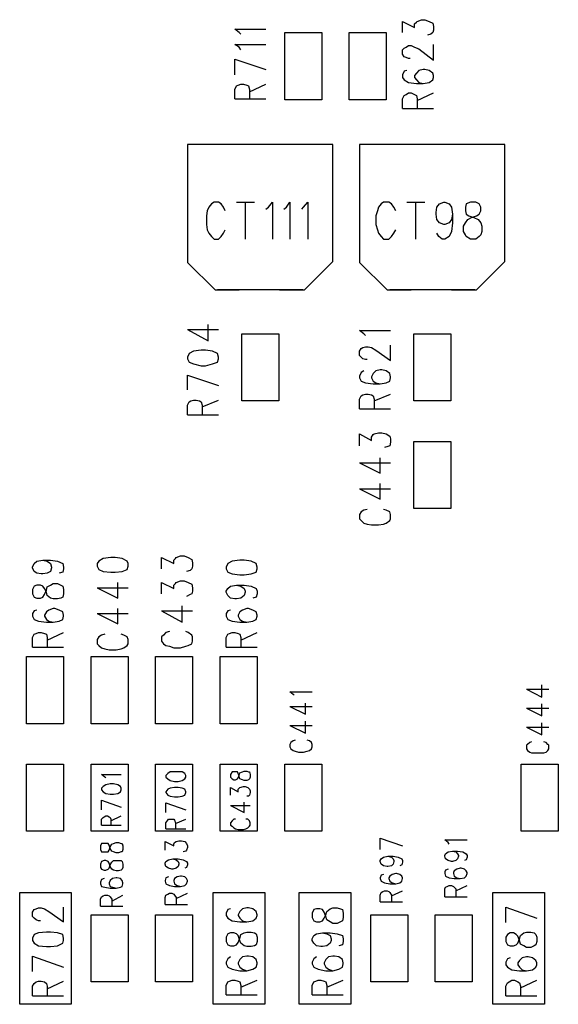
# Model space of a CAD drawing. Extents: x 11.9 to 28.1, y 10.8 to 21.2.
# Tile 33 of 44: x 18.967 to 19.593, y 17.705 to 18.849. Entities that reach past the tile are written whole.
import ezdxf

# ---------------------------------------------------------------- set-up
doc = ezdxf.new("R2010")
doc.units = 0
doc.header["$MEASUREMENT"] = 0
doc.layers.add('LAYNR1', color=2, linetype='Continuous')

msp = doc.modelspace()

# ---------------------------------------------------------------- linework, layer by layer
at = {"layer": 'LAYNR1'}
for points in [[(19.412, 18.834), (19.412, 18.847)], [(19.412, 18.847), (19.426, 18.84)], [(19.426, 18.844), (19.428, 18.846)], [(19.426, 18.84), (19.426, 18.844)], [(19.428, 18.846), (19.429, 18.847)], [(19.429, 18.847), (19.434, 18.849)], [(19.434, 18.849), (19.438, 18.849)], [(19.438, 18.849), (19.443, 18.847)], [(19.443, 18.847), (19.447, 18.845)], [(19.447, 18.845), (19.448, 18.841)], [(19.224, 18.832), (19.222, 18.834), (19.217, 18.838), (19.253, 18.838)], [(19.275, 18.756), (19.275, 18.834)], [(19.275, 18.834), (19.318, 18.834)], [(19.318, 18.834), (19.318, 18.756)], [(19.35, 18.756), (19.35, 18.834)], [(19.35, 18.834), (19.393, 18.834)], [(19.393, 18.834), (19.393, 18.756)], [(19.445, 18.832), (19.441, 18.831)], [(19.447, 18.834), (19.445, 18.832)], [(19.448, 18.837), (19.447, 18.834)], [(19.448, 18.841), (19.448, 18.837)], [(19.224, 18.814), (19.222, 18.817), (19.217, 18.82), (19.253, 18.82)], [(19.416, 18.817), (19.419, 18.819)], [(19.419, 18.819), (19.422, 18.819)], [(19.422, 18.819), (19.426, 18.817)], [(19.448, 18.802), (19.448, 18.82)], [(19.412, 18.814), (19.414, 18.816)], [(19.412, 18.809), (19.412, 18.814)], [(19.414, 18.806), (19.412, 18.809)], [(19.414, 18.816), (19.416, 18.817)], [(19.426, 18.817), (19.431, 18.815)], [(19.431, 18.815), (19.448, 18.802)], [(19.217, 18.803), (19.253, 18.791)], [(19.217, 18.785), (19.217, 18.803)], [(19.416, 18.805), (19.414, 18.806)], [(19.419, 18.804), (19.416, 18.805)], [(19.421, 18.804), (19.419, 18.804)], [(19.414, 18.789), (19.412, 18.785)], [(19.412, 18.785), (19.412, 18.782)], [(19.417, 18.79), (19.414, 18.789)], [(19.428, 18.787), (19.426, 18.784)], [(19.431, 18.79), (19.428, 18.787)], [(19.436, 18.791), (19.431, 18.79)], [(19.438, 18.791), (19.436, 18.791)], [(19.443, 18.79), (19.438, 18.791)], [(19.447, 18.787), (19.443, 18.79)], [(19.448, 18.784), (19.447, 18.787)], [(19.217, 18.757), (19.217, 18.768), (19.219, 18.772), (19.221, 18.773), (19.224, 18.774), (19.227, 18.774), (19.231, 18.773), (19.233, 18.772), (19.234, 18.768), (19.234, 18.757)], [(19.234, 18.765), (19.253, 18.774)], [(19.412, 18.782), (19.414, 18.779)], [(19.414, 18.779), (19.419, 18.776)], [(19.419, 18.776), (19.428, 18.775)], [(19.426, 18.784), (19.426, 18.782)], [(19.426, 18.782), (19.428, 18.779)], [(19.428, 18.779), (19.431, 18.776)], [(19.428, 18.775), (19.436, 18.775)], [(19.431, 18.776), (19.436, 18.775)], [(19.436, 18.775), (19.443, 18.776)], [(19.443, 18.776), (19.447, 18.779)], [(19.447, 18.779), (19.448, 18.782)], [(19.448, 18.782), (19.448, 18.784)], [(19.414, 18.761), (19.416, 18.762)], [(19.416, 18.762), (19.419, 18.764)], [(19.419, 18.764), (19.422, 18.764)], [(19.422, 18.764), (19.426, 18.762)], [(19.426, 18.762), (19.428, 18.761)], [(19.429, 18.755), (19.448, 18.764)], [(19.217, 18.757), (19.253, 18.757)], [(19.318, 18.756), (19.275, 18.756)], [(19.393, 18.756), (19.35, 18.756)], [(19.412, 18.757), (19.414, 18.761)], [(19.412, 18.746), (19.412, 18.757)], [(19.428, 18.761), (19.429, 18.757)], [(19.429, 18.757), (19.429, 18.746)], [(19.412, 18.746), (19.448, 18.746)], [(19.226, 18.704), (19.162, 18.704)], [(19.162, 18.704), (19.162, 18.567)], [(19.331, 18.704), (19.165, 18.704)], [(19.331, 18.704), (19.27, 18.704)], [(19.331, 18.568), (19.331, 18.704)], [(19.426, 18.704), (19.362, 18.704)], [(19.362, 18.704), (19.362, 18.567)], [(19.531, 18.704), (19.365, 18.704)], [(19.531, 18.704), (19.47, 18.704)], [(19.531, 18.568), (19.531, 18.704)], [(19.206, 18.627), (19.204, 18.631), (19.201, 18.635), (19.198, 18.637), (19.193, 18.637), (19.19, 18.635), (19.187, 18.631), (19.185, 18.627), (19.184, 18.621), (19.184, 18.611), (19.185, 18.605), (19.187, 18.601), (19.19, 18.597), (19.193, 18.594), (19.198, 18.594), (19.201, 18.597), (19.204, 18.601), (19.206, 18.605)], [(19.219, 18.637), (19.24, 18.637)], [(19.229, 18.637), (19.229, 18.594)], [(19.253, 18.629), (19.256, 18.631), (19.261, 18.637), (19.261, 18.594)], [(19.274, 18.629), (19.277, 18.631), (19.281, 18.637), (19.281, 18.594)], [(19.295, 18.629), (19.297, 18.631), (19.302, 18.637), (19.302, 18.594)], [(19.404, 18.627), (19.402, 18.631), (19.399, 18.635), (19.396, 18.637), (19.39, 18.637), (19.387, 18.635), (19.384, 18.631), (19.383, 18.627), (19.381, 18.621), (19.381, 18.611), (19.383, 18.605), (19.384, 18.601), (19.387, 18.597), (19.39, 18.594), (19.396, 18.594), (19.399, 18.597), (19.402, 18.601), (19.404, 18.605)], [(19.417, 18.637), (19.438, 18.637)], [(19.427, 18.637), (19.427, 18.594)], [(19.491, 18.637), (19.486, 18.635)], [(19.503, 18.631), (19.501, 18.635), (19.497, 18.637), (19.491, 18.637)], [(19.486, 18.597), (19.485, 18.599), (19.483, 18.603), (19.483, 18.609), (19.485, 18.613), (19.488, 18.617), (19.492, 18.619), (19.498, 18.621), (19.501, 18.623), (19.503, 18.627)], [(19.486, 18.635), (19.485, 18.631), (19.485, 18.627), (19.486, 18.623)], [(19.503, 18.627), (19.503, 18.631)], [(19.47, 18.613), (19.469, 18.603), (19.466, 18.597), (19.461, 18.594), (19.458, 18.594), (19.454, 18.597)], [(19.47, 18.623), (19.47, 18.613)], [(19.486, 18.623), (19.489, 18.621), (19.495, 18.619), (19.5, 18.617), (19.503, 18.613)], [(19.503, 18.613), (19.504, 18.609), (19.504, 18.603), (19.503, 18.599)], [(19.454, 18.597), (19.452, 18.601)], [(19.503, 18.599), (19.501, 18.597), (19.497, 18.594), (19.491, 18.594), (19.486, 18.597)], [(19.298, 18.535), (19.331, 18.568)], [(19.498, 18.535), (19.531, 18.568)], [(19.162, 18.567), (19.194, 18.535)], [(19.362, 18.567), (19.394, 18.535)], [(19.194, 18.535), (19.222, 18.535)], [(19.296, 18.535), (19.197, 18.535)], [(19.269, 18.535), (19.298, 18.535)], [(19.394, 18.535), (19.422, 18.535)], [(19.496, 18.535), (19.397, 18.535)], [(19.469, 18.535), (19.498, 18.535)], [(19.162, 18.489), (19.186, 18.476)], [(19.162, 18.489), (19.198, 18.489)], [(19.186, 18.476), (19.186, 18.495)], [(19.369, 18.482), (19.367, 18.484), (19.362, 18.488), (19.398, 18.488)], [(19.225, 18.406), (19.225, 18.484)], [(19.225, 18.484), (19.268, 18.484)], [(19.268, 18.484), (19.268, 18.406)], [(19.425, 18.406), (19.425, 18.484)], [(19.425, 18.484), (19.468, 18.484)], [(19.468, 18.484), (19.468, 18.406)], [(19.178, 18.465), (19.169, 18.464)], [(19.183, 18.465), (19.178, 18.465)], [(19.191, 18.464), (19.183, 18.465)], [(19.371, 18.454), (19.369, 18.454), (19.366, 18.455), (19.364, 18.457), (19.362, 18.459), (19.362, 18.464), (19.364, 18.467), (19.366, 18.468), (19.369, 18.469), (19.372, 18.469), (19.376, 18.468), (19.381, 18.465), (19.398, 18.453), (19.398, 18.471)], [(19.164, 18.461), (19.162, 18.457)], [(19.162, 18.457), (19.162, 18.455)], [(19.162, 18.455), (19.164, 18.451)], [(19.169, 18.464), (19.164, 18.461)], [(19.197, 18.461), (19.191, 18.464)], [(19.198, 18.457), (19.197, 18.461)], [(19.197, 18.451), (19.198, 18.455)], [(19.198, 18.455), (19.198, 18.457)], [(19.164, 18.451), (19.169, 18.449)], [(19.169, 18.449), (19.178, 18.447)], [(19.178, 18.447), (19.183, 18.447)], [(19.183, 18.447), (19.191, 18.449)], [(19.191, 18.449), (19.197, 18.451)], [(19.367, 18.441), (19.364, 18.439), (19.362, 18.435), (19.362, 18.433), (19.364, 18.429), (19.369, 18.427), (19.378, 18.426), (19.386, 18.426), (19.393, 18.427), (19.397, 18.429), (19.398, 18.433), (19.398, 18.434), (19.397, 18.438), (19.393, 18.441), (19.388, 18.442), (19.386, 18.442), (19.381, 18.441), (19.378, 18.438), (19.376, 18.434), (19.376, 18.433), (19.378, 18.429), (19.381, 18.427), (19.386, 18.426)], [(19.162, 18.436), (19.198, 18.424)], [(19.162, 18.419), (19.162, 18.436)], [(19.166, 18.406), (19.169, 18.407)], [(19.169, 18.407), (19.172, 18.407)], [(19.172, 18.407), (19.176, 18.406)], [(19.179, 18.399), (19.198, 18.407)], [(19.362, 18.397), (19.362, 18.408), (19.364, 18.412), (19.366, 18.413), (19.369, 18.414), (19.372, 18.414), (19.376, 18.413), (19.378, 18.412), (19.379, 18.408), (19.379, 18.397)], [(19.379, 18.406), (19.398, 18.414)], [(19.162, 18.401), (19.164, 18.405)], [(19.162, 18.39), (19.162, 18.401)], [(19.164, 18.405), (19.166, 18.406)], [(19.176, 18.406), (19.178, 18.405)], [(19.178, 18.405), (19.179, 18.401)], [(19.179, 18.401), (19.179, 18.39)], [(19.268, 18.406), (19.225, 18.406)], [(19.362, 18.397), (19.398, 18.397)], [(19.468, 18.406), (19.425, 18.406)], [(19.162, 18.39), (19.198, 18.39)], [(19.362, 18.354), (19.362, 18.368)], [(19.362, 18.368), (19.376, 18.36)], [(19.376, 18.364), (19.378, 18.367)], [(19.376, 18.36), (19.376, 18.364)], [(19.378, 18.367), (19.379, 18.368)], [(19.379, 18.368), (19.384, 18.369)], [(19.384, 18.369), (19.388, 18.369)], [(19.388, 18.369), (19.393, 18.368)], [(19.393, 18.368), (19.397, 18.365)], [(19.397, 18.365), (19.398, 18.362)], [(19.398, 18.362), (19.398, 18.358)], [(19.395, 18.353), (19.391, 18.352)], [(19.397, 18.354), (19.395, 18.353)], [(19.398, 18.358), (19.397, 18.354)], [(19.425, 18.281), (19.425, 18.359)], [(19.425, 18.359), (19.468, 18.359)], [(19.468, 18.359), (19.468, 18.281)], [(19.386, 18.322), (19.386, 18.34)], [(19.362, 18.334), (19.386, 18.322)], [(19.362, 18.334), (19.398, 18.334)], [(19.386, 18.292), (19.386, 18.31)], [(19.362, 18.304), (19.386, 18.292)], [(19.362, 18.304), (19.398, 18.304)], [(19.364, 18.277), (19.362, 18.274)], [(19.362, 18.274), (19.362, 18.269)], [(19.367, 18.279), (19.364, 18.277)], [(19.371, 18.28), (19.367, 18.279)], [(19.393, 18.279), (19.39, 18.28)], [(19.397, 18.277), (19.393, 18.279)], [(19.398, 18.274), (19.397, 18.277)], [(19.398, 18.269), (19.398, 18.274)], [(19.468, 18.281), (19.425, 18.281)], [(19.362, 18.269), (19.364, 18.267)], [(19.364, 18.267), (19.367, 18.264)], [(19.367, 18.264), (19.371, 18.263)], [(19.371, 18.263), (19.376, 18.262)], [(19.376, 18.262), (19.384, 18.262)], [(19.384, 18.262), (19.39, 18.263)], [(19.39, 18.263), (19.393, 18.264)], [(19.393, 18.264), (19.397, 18.267)], [(19.397, 18.267), (19.398, 18.269)], [(19.073, 18.224), (19.064, 18.223)], [(19.078, 18.224), (19.073, 18.224)], [(19.086, 18.223), (19.078, 18.224)], [(19.132, 18.211), (19.132, 18.224), (19.146, 18.217), (19.146, 18.221), (19.148, 18.223), (19.149, 18.224), (19.154, 18.226), (19.158, 18.226), (19.163, 18.224), (19.167, 18.222), (19.168, 18.218), (19.168, 18.214), (19.167, 18.211), (19.165, 18.209), (19.161, 18.208)], [(18.994, 18.221), (18.999, 18.22), (19.003, 18.217), (19.004, 18.213), (19.004, 18.212), (19.003, 18.208), (18.999, 18.206), (18.994, 18.205), (18.992, 18.205), (18.987, 18.206), (18.984, 18.208), (18.982, 18.212), (18.982, 18.213), (18.984, 18.217), (18.987, 18.22), (18.994, 18.221), (19.003, 18.221), (19.011, 18.22), (19.017, 18.217), (19.018, 18.213), (19.018, 18.211), (19.017, 18.207), (19.013, 18.206)], [(19.059, 18.22), (19.057, 18.217)], [(19.057, 18.217), (19.057, 18.214)], [(19.057, 18.214), (19.059, 18.21)], [(19.064, 18.223), (19.059, 18.22)], [(19.092, 18.22), (19.086, 18.223)], [(19.093, 18.217), (19.092, 18.22)], [(19.092, 18.21), (19.093, 18.214)], [(19.093, 18.214), (19.093, 18.217)], [(19.059, 18.21), (19.064, 18.208)], [(19.064, 18.208), (19.073, 18.207)], [(19.073, 18.207), (19.078, 18.207)], [(19.078, 18.207), (19.086, 18.208)], [(19.086, 18.208), (19.092, 18.21)], [(19.081, 18.177), (19.081, 18.195)], [(19.132, 18.182), (19.132, 18.195), (19.146, 18.188), (19.146, 18.192), (19.148, 18.194), (19.149, 18.195), (19.154, 18.197), (19.158, 18.197), (19.163, 18.195), (19.167, 18.193), (19.168, 18.189), (19.168, 18.185), (19.167, 18.182), (19.165, 18.181), (19.161, 18.179)], [(19.219, 18.192), (19.224, 18.191), (19.228, 18.188), (19.229, 18.185), (19.229, 18.184), (19.228, 18.18), (19.224, 18.177), (19.219, 18.176), (19.217, 18.176), (19.212, 18.177), (19.209, 18.18), (19.207, 18.184), (19.207, 18.185), (19.209, 18.188), (19.212, 18.191), (19.219, 18.192), (19.228, 18.192), (19.236, 18.191), (19.242, 18.188), (19.243, 18.185), (19.243, 18.182), (19.242, 18.178), (19.238, 18.177)], [(19.057, 18.189), (19.081, 18.177)], [(19.057, 18.189), (19.093, 18.189)], [(19.132, 18.162), (19.156, 18.149), (19.156, 18.168)], [(18.987, 18.163), (18.984, 18.162), (18.982, 18.159), (18.982, 18.156), (18.984, 18.152), (18.989, 18.15), (18.998, 18.149), (19.006, 18.149), (19.013, 18.15), (19.017, 18.152), (19.018, 18.156), (19.018, 18.157), (19.017, 18.161), (19.013, 18.163), (19.008, 18.165), (19.006, 18.165), (19.001, 18.163), (18.998, 18.161), (18.996, 18.157), (18.996, 18.156), (18.998, 18.152), (19.001, 18.15), (19.006, 18.149)], [(19.057, 18.159), (19.081, 18.147)], [(19.057, 18.159), (19.093, 18.159)], [(19.081, 18.147), (19.081, 18.165)], [(19.132, 18.162), (19.168, 18.162)], [(19.212, 18.163), (19.209, 18.162), (19.207, 18.159), (19.207, 18.156), (19.209, 18.152), (19.214, 18.15), (19.223, 18.149), (19.231, 18.149), (19.238, 18.15), (19.242, 18.152), (19.243, 18.156), (19.243, 18.157), (19.242, 18.161), (19.238, 18.163), (19.233, 18.165), (19.231, 18.165), (19.226, 18.163), (19.223, 18.161), (19.221, 18.157), (19.221, 18.156), (19.223, 18.152), (19.226, 18.15), (19.231, 18.149)], [(18.982, 18.12), (18.982, 18.131), (18.984, 18.135), (18.986, 18.136), (18.989, 18.137), (18.992, 18.137), (18.996, 18.136), (18.998, 18.135), (18.999, 18.131), (18.999, 18.12)], [(18.999, 18.128), (19.018, 18.137)], [(19.062, 18.134), (19.059, 18.132)], [(19.066, 18.135), (19.062, 18.134)], [(19.088, 18.134), (19.085, 18.135)], [(19.092, 18.132), (19.088, 18.134)], [(19.141, 18.138), (19.137, 18.137), (19.134, 18.134), (19.132, 18.132), (19.132, 18.127), (19.134, 18.124), (19.137, 18.122), (19.141, 18.121), (19.146, 18.119), (19.154, 18.119), (19.16, 18.121), (19.163, 18.122), (19.167, 18.124), (19.168, 18.127), (19.168, 18.132), (19.167, 18.134), (19.163, 18.137), (19.16, 18.138)], [(19.207, 18.12), (19.207, 18.131), (19.209, 18.135), (19.211, 18.136), (19.214, 18.137), (19.217, 18.137), (19.221, 18.136), (19.223, 18.135), (19.224, 18.131), (19.224, 18.12)], [(19.224, 18.128), (19.243, 18.137)], [(19.059, 18.132), (19.057, 18.129)], [(19.057, 18.129), (19.057, 18.124)], [(19.057, 18.124), (19.059, 18.122)], [(19.059, 18.122), (19.062, 18.119)], [(19.088, 18.119), (19.092, 18.122)], [(19.093, 18.129), (19.092, 18.132)], [(19.092, 18.122), (19.093, 18.124)], [(19.093, 18.124), (19.093, 18.129)], [(18.982, 18.12), (19.018, 18.12)], [(19.062, 18.119), (19.066, 18.118)], [(19.066, 18.118), (19.071, 18.117)], [(19.071, 18.117), (19.079, 18.117)], [(19.079, 18.117), (19.085, 18.118)], [(19.085, 18.118), (19.088, 18.119)], [(19.207, 18.12), (19.243, 18.12)], [(18.975, 18.031), (18.975, 18.109)], [(18.975, 18.109), (19.018, 18.109)], [(19.018, 18.109), (19.018, 18.031)], [(19.05, 18.031), (19.05, 18.109)], [(19.05, 18.109), (19.093, 18.109)], [(19.093, 18.109), (19.093, 18.031)], [(19.125, 18.031), (19.125, 18.109)], [(19.125, 18.109), (19.168, 18.109)], [(19.168, 18.109), (19.168, 18.031)], [(19.2, 18.031), (19.2, 18.109)], [(19.2, 18.109), (19.243, 18.109)], [(19.243, 18.109), (19.243, 18.031)], [(19.574, 18.062), (19.574, 18.076)], [(19.285, 18.065), (19.281, 18.068)], [(19.281, 18.068), (19.307, 18.068)], [(19.286, 18.064), (19.285, 18.065)], [(19.556, 18.071), (19.574, 18.062)], [(19.556, 18.071), (19.582, 18.071)], [(19.299, 18.042), (19.299, 18.055)], [(19.574, 18.04), (19.574, 18.054)], [(19.281, 18.051), (19.299, 18.042)], [(19.281, 18.051), (19.307, 18.051)], [(19.556, 18.049), (19.574, 18.04)], [(19.556, 18.049), (19.582, 18.049)], [(19.018, 18.031), (18.975, 18.031)], [(19.093, 18.031), (19.05, 18.031)], [(19.168, 18.031), (19.125, 18.031)], [(19.243, 18.031), (19.2, 18.031)], [(19.299, 18.02), (19.299, 18.034)], [(19.574, 18.018), (19.574, 18.032)], [(19.281, 18.029), (19.299, 18.02)], [(19.281, 18.029), (19.307, 18.029)], [(19.556, 18.027), (19.574, 18.018)], [(19.556, 18.027), (19.582, 18.027)], [(19.282, 18.009), (19.281, 18.007)], [(19.281, 18.007), (19.281, 18.004)], [(19.285, 18.011), (19.282, 18.009)], [(19.287, 18.012), (19.285, 18.011)], [(19.304, 18.011), (19.301, 18.012)], [(19.306, 18.009), (19.304, 18.011)], [(19.307, 18.007), (19.306, 18.009)], [(19.307, 18.004), (19.307, 18.007)], [(19.557, 18.007), (19.556, 18.006)], [(19.56, 18.009), (19.557, 18.007)], [(19.562, 18.01), (19.56, 18.009)], [(19.579, 18.009), (19.576, 18.01)], [(19.581, 18.007), (19.579, 18.009)], [(19.582, 18.006), (19.581, 18.007)], [(19.281, 18.004), (19.282, 18.002)], [(19.282, 18.002), (19.285, 18)], [(19.285, 18), (19.287, 17.999)], [(19.287, 17.999), (19.291, 17.998)], [(19.291, 17.998), (19.297, 17.998)], [(19.297, 17.998), (19.301, 17.999)], [(19.301, 17.999), (19.304, 18)], [(19.304, 18), (19.306, 18.002)], [(19.306, 18.002), (19.307, 18.004)], [(19.556, 18.006), (19.556, 18.002)], [(19.556, 18.002), (19.557, 18)], [(19.557, 18), (19.56, 17.998)], [(19.56, 17.998), (19.562, 17.997)], [(19.562, 17.997), (19.566, 17.997)], [(19.566, 17.997), (19.572, 17.997)], [(19.572, 17.997), (19.576, 17.997)], [(19.576, 17.997), (19.579, 17.998)], [(19.579, 17.998), (19.581, 18)], [(19.581, 18), (19.582, 18.002)], [(19.582, 18.002), (19.582, 18.006)], [(18.975, 17.906), (18.975, 17.984)], [(18.975, 17.984), (19.018, 17.984)], [(19.018, 17.984), (19.018, 17.906)], [(19.05, 17.906), (19.05, 17.984)], [(19.05, 17.984), (19.093, 17.984)], [(19.093, 17.984), (19.093, 17.906)], [(19.125, 17.906), (19.125, 17.984)], [(19.125, 17.984), (19.168, 17.984)], [(19.168, 17.984), (19.168, 17.906)], [(19.2, 17.906), (19.2, 17.984)], [(19.2, 17.984), (19.243, 17.984)], [(19.243, 17.984), (19.243, 17.906)], [(19.275, 17.906), (19.275, 17.984)], [(19.275, 17.984), (19.318, 17.984)], [(19.318, 17.984), (19.318, 17.906)], [(19.55, 17.906), (19.55, 17.984)], [(19.55, 17.984), (19.593, 17.984)], [(19.593, 17.984), (19.593, 17.906)], [(19.067, 17.968), (19.066, 17.969), (19.062, 17.972), (19.085, 17.972)], [(19.212, 17.948), (19.212, 17.957), (19.221, 17.952), (19.221, 17.955), (19.222, 17.956), (19.223, 17.957), (19.227, 17.958), (19.229, 17.958), (19.232, 17.957), (19.234, 17.955), (19.235, 17.953), (19.235, 17.951), (19.234, 17.948), (19.233, 17.947), (19.231, 17.947)], [(19.062, 17.942), (19.085, 17.934)], [(19.062, 17.931), (19.062, 17.942)], [(19.137, 17.939), (19.16, 17.931)], [(19.137, 17.928), (19.137, 17.939)], [(19.212, 17.936), (19.228, 17.928), (19.228, 17.94)], [(19.212, 17.936), (19.235, 17.936)], [(19.062, 17.913), (19.062, 17.92), (19.064, 17.922), (19.065, 17.923), (19.067, 17.924), (19.069, 17.924), (19.071, 17.923), (19.072, 17.922), (19.073, 17.92), (19.073, 17.913)], [(19.073, 17.918), (19.085, 17.924)], [(19.137, 17.909), (19.137, 17.916), (19.139, 17.919), (19.14, 17.92), (19.142, 17.92), (19.144, 17.92), (19.146, 17.92), (19.147, 17.919), (19.148, 17.916), (19.148, 17.909)], [(19.148, 17.915), (19.16, 17.92)], [(19.218, 17.92), (19.216, 17.92), (19.214, 17.918), (19.212, 17.916), (19.212, 17.913), (19.214, 17.912), (19.216, 17.91), (19.218, 17.909), (19.221, 17.908), (19.227, 17.908), (19.23, 17.909), (19.232, 17.91), (19.234, 17.912), (19.235, 17.913), (19.235, 17.916), (19.234, 17.918), (19.232, 17.92), (19.23, 17.92)], [(19.018, 17.906), (18.975, 17.906)], [(19.093, 17.906), (19.05, 17.906)], [(19.062, 17.913), (19.085, 17.913)], [(19.168, 17.906), (19.125, 17.906)], [(19.137, 17.909), (19.16, 17.909)], [(19.243, 17.906), (19.2, 17.906)], [(19.318, 17.906), (19.275, 17.906)], [(19.593, 17.906), (19.55, 17.906)], [(19.076, 17.892), (19.079, 17.893)], [(19.079, 17.893), (19.082, 17.893)], [(19.082, 17.893), (19.085, 17.892)], [(19.136, 17.884), (19.136, 17.894)], [(19.136, 17.894), (19.146, 17.889)], [(19.146, 17.891), (19.147, 17.893)], [(19.147, 17.893), (19.149, 17.894)], [(19.149, 17.894), (19.152, 17.895)], [(19.152, 17.895), (19.155, 17.895)], [(19.155, 17.895), (19.159, 17.894)], [(19.159, 17.894), (19.161, 17.892)], [(19.386, 17.898), (19.412, 17.889)], [(19.386, 17.885), (19.386, 17.898)], [(19.465, 17.893), (19.461, 17.896)], [(19.461, 17.896), (19.487, 17.896)], [(19.466, 17.891), (19.465, 17.893)], [(19.062, 17.892), (19.061, 17.889)], [(19.061, 17.889), (19.061, 17.885)], [(19.061, 17.885), (19.062, 17.882)], [(19.065, 17.892), (19.062, 17.892)], [(19.062, 17.882), (19.065, 17.882)], [(19.067, 17.892), (19.065, 17.892)], [(19.065, 17.882), (19.067, 17.882)], [(19.07, 17.892), (19.067, 17.892)], [(19.067, 17.882), (19.07, 17.882)], [(19.071, 17.89), (19.07, 17.892)], [(19.07, 17.882), (19.071, 17.884)], [(19.072, 17.886), (19.071, 17.89)], [(19.071, 17.884), (19.072, 17.888)], [(19.072, 17.888), (19.074, 17.891)], [(19.074, 17.883), (19.072, 17.886)], [(19.074, 17.891), (19.076, 17.892)], [(19.076, 17.882), (19.074, 17.883)], [(19.079, 17.881), (19.076, 17.882)], [(19.082, 17.881), (19.079, 17.881)], [(19.085, 17.882), (19.082, 17.881)], [(19.085, 17.892), (19.086, 17.892)], [(19.086, 17.882), (19.085, 17.882)], [(19.086, 17.892), (19.087, 17.889)], [(19.087, 17.885), (19.086, 17.882)], [(19.087, 17.889), (19.087, 17.885)], [(19.146, 17.889), (19.146, 17.891)], [(19.16, 17.883), (19.157, 17.882)], [(19.161, 17.884), (19.16, 17.883)], [(19.161, 17.892), (19.162, 17.889)], [(19.162, 17.887), (19.161, 17.884)], [(19.162, 17.889), (19.162, 17.887)], [(19.462, 17.88), (19.465, 17.882)], [(19.465, 17.882), (19.47, 17.883)], [(19.47, 17.883), (19.474, 17.882)], [(19.47, 17.883), (19.476, 17.883)], [(19.474, 17.882), (19.476, 17.88)], [(19.476, 17.883), (19.482, 17.882)], [(19.482, 17.882), (19.486, 17.88)], [(19.062, 17.871), (19.061, 17.868)], [(19.065, 17.872), (19.062, 17.871)], [(19.067, 17.872), (19.065, 17.872)], [(19.07, 17.871), (19.067, 17.872)], [(19.071, 17.869), (19.07, 17.871)], [(19.072, 17.867), (19.074, 17.87)], [(19.074, 17.87), (19.076, 17.872)], [(19.076, 17.872), (19.079, 17.872)], [(19.079, 17.872), (19.082, 17.872)], [(19.082, 17.872), (19.085, 17.872)], [(19.085, 17.872), (19.086, 17.871)], [(19.086, 17.871), (19.087, 17.868)], [(19.136, 17.869), (19.137, 17.871)], [(19.137, 17.871), (19.14, 17.873)], [(19.14, 17.873), (19.145, 17.874)], [(19.145, 17.874), (19.149, 17.873)], [(19.145, 17.874), (19.151, 17.874)], [(19.149, 17.873), (19.151, 17.871)], [(19.151, 17.874), (19.157, 17.873)], [(19.151, 17.871), (19.152, 17.869)], [(19.157, 17.873), (19.161, 17.871)], [(19.161, 17.871), (19.162, 17.869)], [(19.386, 17.872), (19.387, 17.874)], [(19.386, 17.871), (19.386, 17.872)], [(19.387, 17.868), (19.386, 17.871)], [(19.387, 17.874), (19.39, 17.876)], [(19.39, 17.876), (19.395, 17.877)], [(19.395, 17.877), (19.399, 17.876)], [(19.395, 17.877), (19.401, 17.877)], [(19.399, 17.876), (19.401, 17.874)], [(19.401, 17.877), (19.407, 17.876)], [(19.401, 17.874), (19.402, 17.872)], [(19.402, 17.871), (19.401, 17.868)], [(19.402, 17.872), (19.402, 17.871)], [(19.407, 17.876), (19.411, 17.874)], [(19.411, 17.874), (19.412, 17.872)], [(19.412, 17.87), (19.411, 17.867)], [(19.412, 17.872), (19.412, 17.87)], [(19.461, 17.878), (19.462, 17.88)], [(19.461, 17.877), (19.461, 17.878)], [(19.462, 17.874), (19.461, 17.877)], [(19.465, 17.872), (19.462, 17.874)], [(19.469, 17.871), (19.465, 17.872)], [(19.47, 17.871), (19.469, 17.871)], [(19.474, 17.872), (19.47, 17.871)], [(19.476, 17.874), (19.474, 17.872)], [(19.476, 17.88), (19.477, 17.878)], [(19.477, 17.877), (19.476, 17.874)], [(19.477, 17.878), (19.477, 17.877)], [(19.486, 17.873), (19.484, 17.872)], [(19.486, 17.88), (19.487, 17.878)], [(19.487, 17.876), (19.486, 17.873)], [(19.487, 17.878), (19.487, 17.876)], [(19.061, 17.868), (19.061, 17.864)], [(19.061, 17.864), (19.062, 17.862)], [(19.062, 17.862), (19.065, 17.861)], [(19.065, 17.861), (19.067, 17.861)], [(19.067, 17.861), (19.07, 17.862)], [(19.07, 17.862), (19.071, 17.863)], [(19.072, 17.865), (19.071, 17.869)], [(19.071, 17.863), (19.072, 17.867)], [(19.074, 17.862), (19.072, 17.865)], [(19.076, 17.861), (19.074, 17.862)], [(19.079, 17.86), (19.076, 17.861)], [(19.082, 17.86), (19.079, 17.86)], [(19.085, 17.861), (19.082, 17.86)], [(19.086, 17.862), (19.085, 17.861)], [(19.087, 17.864), (19.086, 17.862)], [(19.087, 17.868), (19.087, 17.864)], [(19.136, 17.868), (19.136, 17.869)], [(19.137, 17.865), (19.136, 17.868)], [(19.14, 17.863), (19.137, 17.865)], [(19.144, 17.862), (19.14, 17.863)], [(19.145, 17.862), (19.144, 17.862)], [(19.149, 17.863), (19.145, 17.862)], [(19.151, 17.865), (19.149, 17.863)], [(19.152, 17.868), (19.151, 17.865)], [(19.152, 17.869), (19.152, 17.868)], [(19.161, 17.864), (19.159, 17.863)], [(19.162, 17.867), (19.161, 17.864)], [(19.162, 17.869), (19.162, 17.867)], [(19.39, 17.866), (19.387, 17.868)], [(19.394, 17.865), (19.39, 17.866)], [(19.395, 17.865), (19.394, 17.865)], [(19.399, 17.866), (19.395, 17.865)], [(19.401, 17.868), (19.399, 17.866)], [(19.411, 17.867), (19.409, 17.866)], [(19.462, 17.861), (19.461, 17.859)], [(19.461, 17.859), (19.461, 17.857)], [(19.465, 17.862), (19.462, 17.861)], [(19.472, 17.86), (19.471, 17.858)], [(19.471, 17.858), (19.471, 17.857)], [(19.475, 17.862), (19.472, 17.86)], [(19.479, 17.863), (19.475, 17.862)], [(19.48, 17.863), (19.479, 17.863)], [(19.484, 17.862), (19.48, 17.863)], [(19.486, 17.86), (19.484, 17.862)], [(19.487, 17.858), (19.486, 17.86)], [(19.487, 17.857), (19.487, 17.858)], [(19.062, 17.85), (19.061, 17.847)], [(19.061, 17.847), (19.061, 17.845)], [(19.065, 17.851), (19.062, 17.85)], [(19.072, 17.849), (19.071, 17.846)], [(19.075, 17.851), (19.072, 17.849)], [(19.079, 17.852), (19.075, 17.851)], [(19.08, 17.852), (19.079, 17.852)], [(19.084, 17.851), (19.08, 17.852)], [(19.086, 17.849), (19.084, 17.851)], [(19.087, 17.846), (19.086, 17.849)], [(19.137, 17.852), (19.136, 17.849)], [(19.136, 17.849), (19.136, 17.848)], [(19.136, 17.848), (19.137, 17.845)], [(19.14, 17.853), (19.137, 17.852)], [(19.147, 17.851), (19.146, 17.849)], [(19.146, 17.849), (19.146, 17.848)], [(19.146, 17.848), (19.147, 17.845)], [(19.15, 17.853), (19.147, 17.851)], [(19.154, 17.854), (19.15, 17.853)], [(19.155, 17.854), (19.154, 17.854)], [(19.159, 17.853), (19.155, 17.854)], [(19.161, 17.851), (19.159, 17.853)], [(19.162, 17.849), (19.161, 17.851)], [(19.161, 17.845), (19.162, 17.848)], [(19.162, 17.848), (19.162, 17.849)], [(19.387, 17.855), (19.386, 17.852)], [(19.386, 17.852), (19.386, 17.851)], [(19.386, 17.851), (19.387, 17.848)], [(19.39, 17.856), (19.387, 17.855)], [(19.387, 17.848), (19.391, 17.846)], [(19.397, 17.854), (19.396, 17.852)], [(19.396, 17.852), (19.396, 17.851)], [(19.396, 17.851), (19.397, 17.848)], [(19.4, 17.856), (19.397, 17.854)], [(19.397, 17.848), (19.4, 17.846)], [(19.404, 17.857), (19.4, 17.856)], [(19.405, 17.857), (19.404, 17.857)], [(19.409, 17.856), (19.405, 17.857)], [(19.411, 17.854), (19.409, 17.856)], [(19.409, 17.846), (19.411, 17.848)], [(19.412, 17.852), (19.411, 17.854)], [(19.411, 17.848), (19.412, 17.851)], [(19.412, 17.851), (19.412, 17.852)], [(19.461, 17.857), (19.462, 17.854)], [(19.462, 17.854), (19.466, 17.852)], [(19.466, 17.852), (19.472, 17.851)], [(19.471, 17.857), (19.472, 17.854)], [(19.472, 17.854), (19.475, 17.852)], [(19.472, 17.851), (19.479, 17.851)], [(19.475, 17.852), (19.479, 17.851)], [(19.479, 17.851), (19.484, 17.852)], [(19.484, 17.852), (19.486, 17.854)], [(19.486, 17.854), (19.487, 17.857)], [(18.967, 17.705), (18.967, 17.835)], [(18.967, 17.835), (19.027, 17.835)], [(19.027, 17.835), (19.027, 17.705)], [(19.061, 17.845), (19.062, 17.842)], [(19.062, 17.842), (19.066, 17.841)], [(19.066, 17.841), (19.072, 17.84)], [(19.071, 17.846), (19.071, 17.845)], [(19.071, 17.845), (19.072, 17.842)], [(19.072, 17.842), (19.075, 17.841)], [(19.072, 17.84), (19.079, 17.84)], [(19.075, 17.841), (19.079, 17.84)], [(19.079, 17.84), (19.084, 17.841)], [(19.084, 17.841), (19.086, 17.842)], [(19.086, 17.842), (19.087, 17.845)], [(19.087, 17.845), (19.087, 17.846)], [(19.137, 17.845), (19.141, 17.843)], [(19.141, 17.843), (19.147, 17.842)], [(19.147, 17.845), (19.15, 17.843)], [(19.147, 17.842), (19.154, 17.842)], [(19.15, 17.843), (19.154, 17.842)], [(19.154, 17.842), (19.159, 17.843)], [(19.159, 17.843), (19.161, 17.845)], [(19.192, 17.705), (19.192, 17.835)], [(19.192, 17.835), (19.252, 17.835)], [(19.252, 17.835), (19.252, 17.705)], [(19.292, 17.705), (19.292, 17.835)], [(19.292, 17.835), (19.352, 17.835)], [(19.352, 17.835), (19.352, 17.705)], [(19.386, 17.832), (19.387, 17.835)], [(19.387, 17.835), (19.389, 17.836)], [(19.389, 17.836), (19.391, 17.837)], [(19.391, 17.846), (19.397, 17.845)], [(19.391, 17.837), (19.394, 17.837)], [(19.394, 17.837), (19.396, 17.836)], [(19.396, 17.836), (19.397, 17.835)], [(19.397, 17.845), (19.404, 17.845)], [(19.397, 17.835), (19.399, 17.832)], [(19.399, 17.831), (19.412, 17.837)], [(19.4, 17.846), (19.404, 17.845)], [(19.404, 17.845), (19.409, 17.846)], [(19.461, 17.839), (19.462, 17.841)], [(19.461, 17.83), (19.461, 17.839)], [(19.462, 17.841), (19.464, 17.842)], [(19.464, 17.842), (19.466, 17.843)], [(19.466, 17.843), (19.469, 17.843)], [(19.469, 17.843), (19.471, 17.842)], [(19.471, 17.842), (19.472, 17.841)], [(19.472, 17.841), (19.474, 17.839)], [(19.474, 17.837), (19.487, 17.843)], [(19.474, 17.839), (19.474, 17.83)], [(19.517, 17.705), (19.517, 17.835)], [(19.517, 17.835), (19.577, 17.835)], [(19.577, 17.835), (19.577, 17.705)], [(19.061, 17.827), (19.062, 17.83)], [(19.061, 17.819), (19.061, 17.827)], [(19.062, 17.83), (19.064, 17.831)], [(19.064, 17.831), (19.066, 17.832)], [(19.066, 17.832), (19.069, 17.832)], [(19.069, 17.832), (19.071, 17.831)], [(19.071, 17.831), (19.072, 17.83)], [(19.072, 17.83), (19.074, 17.827)], [(19.074, 17.825), (19.087, 17.832)], [(19.074, 17.827), (19.074, 17.819)], [(19.136, 17.829), (19.137, 17.832)], [(19.136, 17.821), (19.136, 17.829)], [(19.137, 17.832), (19.139, 17.833)], [(19.139, 17.833), (19.141, 17.834)], [(19.141, 17.834), (19.144, 17.834)], [(19.144, 17.834), (19.146, 17.833)], [(19.146, 17.833), (19.147, 17.832)], [(19.147, 17.832), (19.149, 17.829)], [(19.149, 17.828), (19.162, 17.834)], [(19.149, 17.829), (19.149, 17.821)], [(19.386, 17.824), (19.386, 17.832)], [(19.386, 17.824), (19.412, 17.824)], [(19.399, 17.832), (19.399, 17.824)], [(19.461, 17.83), (19.487, 17.83)], [(18.991, 17.802), (18.989, 17.802), (18.986, 17.803), (18.984, 17.805), (18.982, 17.807), (18.982, 17.812), (18.984, 17.815), (18.986, 17.816), (18.989, 17.817), (18.992, 17.817), (18.996, 17.816), (19.001, 17.813), (19.018, 17.801), (19.018, 17.818)], [(19.061, 17.819), (19.087, 17.819)], [(19.136, 17.821), (19.162, 17.821)], [(19.212, 17.816), (19.209, 17.815), (19.207, 17.811), (19.207, 17.808), (19.209, 17.805), (19.214, 17.802), (19.223, 17.801), (19.231, 17.801), (19.238, 17.802), (19.242, 17.805), (19.243, 17.808), (19.243, 17.809), (19.242, 17.813), (19.238, 17.816), (19.233, 17.817), (19.231, 17.817), (19.226, 17.816), (19.223, 17.813), (19.221, 17.809), (19.221, 17.808), (19.223, 17.805), (19.226, 17.802), (19.231, 17.801)], [(19.532, 17.818), (19.568, 17.805)], [(19.532, 17.8), (19.532, 17.818)], [(19.05, 17.731), (19.05, 17.809)], [(19.05, 17.809), (19.093, 17.809)], [(19.093, 17.809), (19.093, 17.731)], [(19.125, 17.731), (19.125, 17.809)], [(19.125, 17.809), (19.168, 17.809)], [(19.168, 17.809), (19.168, 17.731)], [(19.375, 17.731), (19.375, 17.809)], [(19.375, 17.809), (19.418, 17.809)], [(19.418, 17.809), (19.418, 17.731)], [(19.45, 17.731), (19.45, 17.809)], [(19.45, 17.809), (19.493, 17.809)], [(19.493, 17.809), (19.493, 17.731)], [(19.319, 17.788), (19.324, 17.787), (19.328, 17.785), (19.329, 17.781), (19.329, 17.779), (19.328, 17.776), (19.324, 17.773), (19.319, 17.772), (19.317, 17.772), (19.312, 17.773), (19.309, 17.776), (19.307, 17.779), (19.307, 17.781), (19.309, 17.785), (19.312, 17.787), (19.319, 17.788), (19.328, 17.788), (19.336, 17.787), (19.342, 17.785), (19.343, 17.781), (19.343, 17.778), (19.342, 17.774), (19.338, 17.773)], [(19.534, 17.786), (19.532, 17.783)], [(19.532, 17.783), (19.532, 17.778)], [(19.532, 17.778), (19.534, 17.774)], [(19.537, 17.788), (19.534, 17.786)], [(19.541, 17.788), (19.537, 17.788)], [(19.544, 17.786), (19.541, 17.788)], [(19.546, 17.784), (19.544, 17.786)], [(19.548, 17.779), (19.546, 17.784)], [(19.546, 17.776), (19.548, 17.781)], [(19.548, 17.781), (19.549, 17.785)], [(19.549, 17.775), (19.548, 17.779)], [(19.549, 17.785), (19.553, 17.788)], [(19.553, 17.788), (19.556, 17.789)], [(19.556, 17.789), (19.561, 17.789)], [(19.561, 17.789), (19.565, 17.788)], [(19.565, 17.788), (19.567, 17.786)], [(19.567, 17.786), (19.568, 17.783)], [(19.568, 17.778), (19.567, 17.774)], [(19.568, 17.783), (19.568, 17.778)], [(19.534, 17.774), (19.537, 17.773)], [(19.537, 17.773), (19.541, 17.773)], [(19.541, 17.773), (19.544, 17.774)], [(19.544, 17.774), (19.546, 17.776)], [(19.553, 17.773), (19.549, 17.775)], [(19.556, 17.771), (19.553, 17.773)], [(19.561, 17.771), (19.556, 17.771)], [(19.565, 17.773), (19.561, 17.771)], [(19.567, 17.774), (19.565, 17.773)], [(18.982, 17.761), (19.018, 17.748)], [(18.982, 17.743), (18.982, 17.761)], [(19.212, 17.76), (19.209, 17.758), (19.207, 17.754), (19.207, 17.752), (19.209, 17.748), (19.214, 17.746), (19.223, 17.744), (19.231, 17.744), (19.238, 17.746), (19.242, 17.748), (19.243, 17.752), (19.243, 17.753), (19.242, 17.757), (19.238, 17.76), (19.233, 17.761), (19.231, 17.761), (19.226, 17.76), (19.223, 17.757), (19.221, 17.753), (19.221, 17.752), (19.223, 17.748), (19.226, 17.746), (19.231, 17.744)], [(19.312, 17.76), (19.309, 17.758), (19.307, 17.754), (19.307, 17.752), (19.309, 17.748), (19.314, 17.746), (19.323, 17.744), (19.331, 17.744), (19.338, 17.746), (19.342, 17.748), (19.343, 17.752), (19.343, 17.753), (19.342, 17.757), (19.338, 17.76), (19.333, 17.761), (19.331, 17.761), (19.326, 17.76), (19.323, 17.757), (19.321, 17.753), (19.321, 17.752), (19.323, 17.748), (19.326, 17.746), (19.331, 17.744)], [(19.534, 17.758), (19.532, 17.754)], [(19.537, 17.759), (19.534, 17.758)], [(19.548, 17.756), (19.546, 17.753)], [(19.551, 17.759), (19.548, 17.756)], [(19.556, 17.76), (19.551, 17.759)], [(19.558, 17.76), (19.556, 17.76)], [(19.563, 17.759), (19.558, 17.76)], [(19.567, 17.756), (19.563, 17.759)], [(19.568, 17.753), (19.567, 17.756)], [(19.532, 17.754), (19.532, 17.751)], [(19.532, 17.751), (19.534, 17.748)], [(19.534, 17.748), (19.539, 17.745)], [(19.539, 17.745), (19.548, 17.744)], [(19.546, 17.753), (19.546, 17.751)], [(19.546, 17.751), (19.548, 17.748)], [(19.548, 17.748), (19.551, 17.745)], [(19.548, 17.744), (19.556, 17.744)], [(19.551, 17.745), (19.556, 17.744)], [(19.556, 17.744), (19.563, 17.745)], [(19.563, 17.745), (19.567, 17.748)], [(19.567, 17.748), (19.568, 17.751)], [(19.568, 17.751), (19.568, 17.753)], [(19.207, 17.716), (19.207, 17.727), (19.209, 17.731), (19.211, 17.732), (19.214, 17.733), (19.217, 17.733), (19.221, 17.732), (19.223, 17.731), (19.224, 17.727), (19.224, 17.716)], [(19.224, 17.725), (19.243, 17.733)], [(19.307, 17.716), (19.307, 17.727), (19.309, 17.731), (19.311, 17.732), (19.314, 17.733), (19.317, 17.733), (19.321, 17.732), (19.323, 17.731), (19.324, 17.727), (19.324, 17.716)], [(19.324, 17.725), (19.343, 17.733)], [(19.536, 17.731), (19.539, 17.733)], [(19.539, 17.733), (19.542, 17.733)], [(19.542, 17.733), (19.546, 17.731)], [(19.549, 17.724), (19.568, 17.733)], [(18.982, 17.715), (18.982, 17.726), (18.984, 17.729), (18.986, 17.731), (18.989, 17.732), (18.992, 17.732), (18.996, 17.731), (18.998, 17.729), (18.999, 17.726), (18.999, 17.715)], [(18.999, 17.723), (19.018, 17.732)], [(19.093, 17.731), (19.05, 17.731)], [(19.168, 17.731), (19.125, 17.731)], [(19.418, 17.731), (19.375, 17.731)], [(19.493, 17.731), (19.45, 17.731)], [(19.532, 17.726), (19.534, 17.73)], [(19.532, 17.715), (19.532, 17.726)], [(19.534, 17.73), (19.536, 17.731)], [(19.546, 17.731), (19.548, 17.73)], [(19.548, 17.73), (19.549, 17.726)], [(19.549, 17.726), (19.549, 17.715)], [(18.982, 17.715), (19.018, 17.715)], [(19.207, 17.716), (19.243, 17.716)], [(19.307, 17.716), (19.343, 17.716)], [(19.532, 17.715), (19.568, 17.715)], [(19.027, 17.705), (18.967, 17.705)], [(19.252, 17.705), (19.192, 17.705)], [(19.352, 17.705), (19.292, 17.705)], [(19.577, 17.705), (19.517, 17.705)]]:
    msp.add_lwpolyline(points, dxfattribs=at)
for points in [[(19.47, 18.623), (19.469, 18.617), (19.466, 18.613), (19.461, 18.611), (19.46, 18.611), (19.455, 18.613), (19.452, 18.617), (19.451, 18.623), (19.451, 18.625), (19.452, 18.631), (19.455, 18.635), (19.46, 18.637), (19.461, 18.637), (19.466, 18.635), (19.469, 18.631), (19.47, 18.623)], [(19.207, 18.211), (19.209, 18.207), (19.214, 18.205), (19.223, 18.204), (19.228, 18.204), (19.236, 18.205), (19.242, 18.207), (19.243, 18.211), (19.243, 18.213), (19.242, 18.217), (19.236, 18.22), (19.228, 18.221), (19.223, 18.221), (19.214, 18.22), (19.209, 18.217), (19.207, 18.213), (19.207, 18.211)], [(18.982, 18.182), (18.984, 18.178), (18.987, 18.177), (18.991, 18.177), (18.994, 18.178), (18.996, 18.181), (18.998, 18.186), (18.999, 18.19), (19.003, 18.192), (19.006, 18.194), (19.011, 18.194), (19.015, 18.192), (19.017, 18.191), (19.018, 18.187), (19.018, 18.182), (19.017, 18.178), (19.015, 18.177), (19.011, 18.176), (19.006, 18.176), (19.003, 18.177), (18.999, 18.18), (18.998, 18.184), (18.996, 18.188), (18.994, 18.191), (18.991, 18.192), (18.987, 18.192), (18.984, 18.191), (18.982, 18.187), (18.982, 18.182)], [(19.137, 17.969), (19.139, 17.967), (19.142, 17.965), (19.147, 17.964), (19.151, 17.964), (19.156, 17.965), (19.159, 17.967), (19.16, 17.969), (19.16, 17.971), (19.159, 17.973), (19.156, 17.975), (19.151, 17.975), (19.147, 17.975), (19.142, 17.975), (19.139, 17.973), (19.137, 17.971), (19.137, 17.969)], [(19.212, 17.969), (19.214, 17.967), (19.216, 17.966), (19.218, 17.966), (19.22, 17.967), (19.221, 17.968), (19.222, 17.971), (19.223, 17.974), (19.226, 17.975), (19.228, 17.976), (19.231, 17.976), (19.233, 17.975), (19.234, 17.975), (19.235, 17.972), (19.235, 17.969), (19.234, 17.967), (19.233, 17.966), (19.231, 17.965), (19.228, 17.965), (19.226, 17.966), (19.223, 17.967), (19.222, 17.97), (19.221, 17.973), (19.22, 17.975), (19.218, 17.975), (19.216, 17.975), (19.214, 17.975), (19.212, 17.972), (19.212, 17.969)], [(19.062, 17.954), (19.064, 17.952), (19.067, 17.95), (19.072, 17.949), (19.076, 17.949), (19.081, 17.95), (19.084, 17.952), (19.085, 17.954), (19.085, 17.956), (19.084, 17.958), (19.081, 17.96), (19.076, 17.961), (19.072, 17.961), (19.067, 17.96), (19.064, 17.958), (19.062, 17.956), (19.062, 17.954)], [(19.137, 17.951), (19.139, 17.948), (19.142, 17.947), (19.147, 17.946), (19.151, 17.946), (19.156, 17.947), (19.159, 17.948), (19.16, 17.951), (19.16, 17.952), (19.159, 17.955), (19.156, 17.956), (19.151, 17.957), (19.147, 17.957), (19.142, 17.956), (19.139, 17.955), (19.137, 17.952), (19.137, 17.951)], [(19.307, 17.806), (19.309, 17.802), (19.312, 17.801), (19.316, 17.801), (19.319, 17.802), (19.321, 17.805), (19.323, 17.809), (19.324, 17.813), (19.328, 17.816), (19.331, 17.817), (19.336, 17.817), (19.34, 17.816), (19.342, 17.815), (19.343, 17.811), (19.343, 17.806), (19.342, 17.802), (19.34, 17.801), (19.336, 17.799), (19.331, 17.799), (19.328, 17.801), (19.324, 17.803), (19.323, 17.807), (19.321, 17.812), (19.319, 17.815), (19.316, 17.816), (19.312, 17.816), (19.309, 17.815), (19.307, 17.811), (19.307, 17.806)], [(18.982, 17.779), (18.984, 17.776), (18.989, 17.773), (18.998, 17.772), (19.003, 17.772), (19.011, 17.773), (19.017, 17.776), (19.018, 17.779), (19.018, 17.782), (19.017, 17.786), (19.011, 17.788), (19.003, 17.789), (18.998, 17.789), (18.989, 17.788), (18.984, 17.786), (18.982, 17.782), (18.982, 17.779)], [(19.207, 17.778), (19.209, 17.774), (19.212, 17.773), (19.216, 17.773), (19.219, 17.774), (19.221, 17.777), (19.223, 17.782), (19.224, 17.786), (19.228, 17.788), (19.231, 17.789), (19.236, 17.789), (19.24, 17.788), (19.242, 17.787), (19.243, 17.783), (19.243, 17.778), (19.242, 17.774), (19.24, 17.773), (19.236, 17.772), (19.231, 17.772), (19.228, 17.773), (19.224, 17.776), (19.223, 17.779), (19.221, 17.785), (19.219, 17.787), (19.216, 17.788), (19.212, 17.788), (19.209, 17.787), (19.207, 17.783), (19.207, 17.778)]]:
    msp.add_lwpolyline(points, close=True, dxfattribs=at)

doc.saveas('drawing.dxf')
